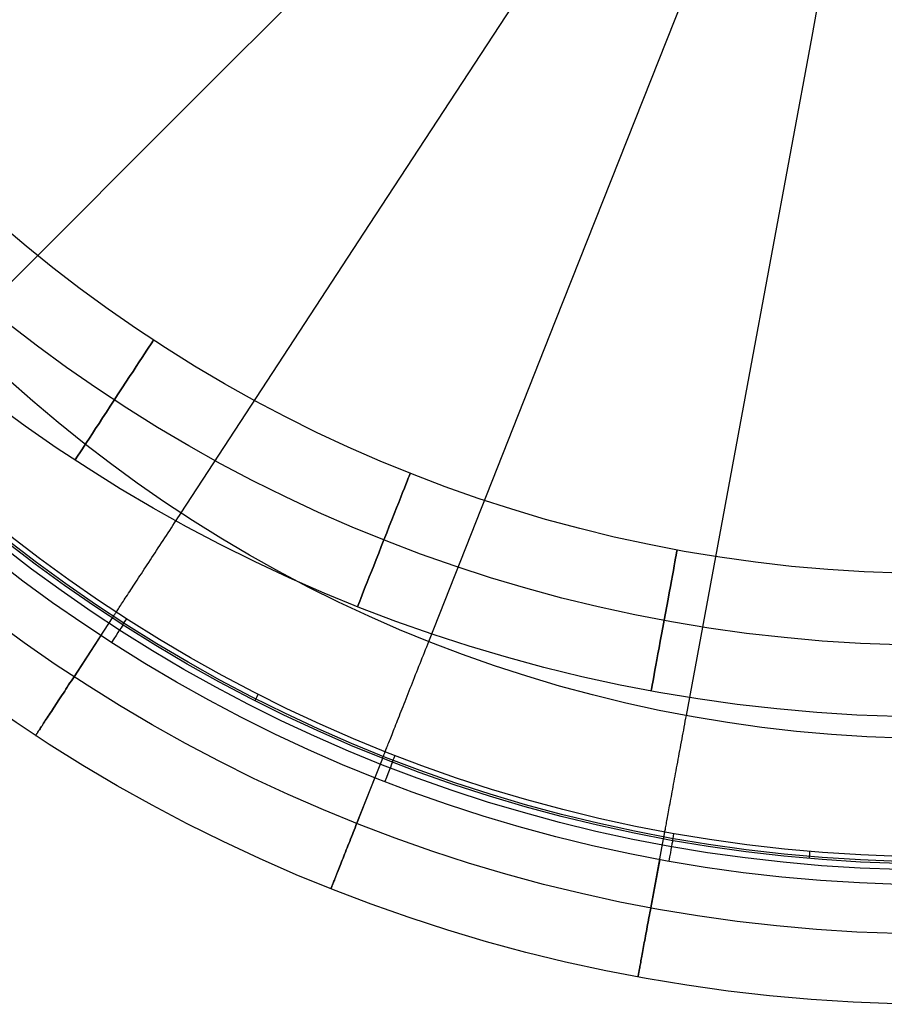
# Model space of a CAD drawing. Extents: x 66.1 to 118.8, y -25.4 to 29.7.
# Tile 2 of 29: x 77.6 to 89.6, y -25.4 to -11.7. Entities that reach past the tile are written whole.
import ezdxf

# ---------------------------------------------------------------- set-up
doc = ezdxf.new("R2010")
doc.units = 0
doc.layers.add('LAYER_06', color=254, linetype='CONTINUOUS')
doc.layers.add('PREDEFINITO', color=7, linetype='CONTINUOUS')

msp = doc.modelspace()

# ---------------------------------------------------------------- linework, layer by layer
at = {"layer": 'LAYER_06'}
for centre, radius in [((90.4, 0.587, 34.673), 22), ((90.4, 0.587, 35.673), 21), ((90.4, 0.587, 33.673), 21), ((90.4, 0.587, 34.673), 20)]:
    msp.add_circle(centre, radius, dxfattribs=at)
at = {"layer": 'LAYER_06', "extrusion": (0.836995, -0.547211, 0)}
msp.add_circle((28.959, 34.673, 75.343), 1, dxfattribs=at)
at = {"layer": 'LAYER_06', "extrusion": (0.929787, -0.368098, 0)}
msp.add_circle((12.822, 34.673, 83.837), 1, dxfattribs=at)
at = {"layer": 'LAYER_06', "extrusion": (0.983306, -0.18196, 0)}
msp.add_circle((-3.973, 34.673, 88.784), 1, dxfattribs=at)
at = {"layer": 'PREDEFINITO'}
for p, q in [((88.641, -11.92, 49.403), (89.52, -7.167, 49.617)), ((80.154, -12.659, 49.032), (83.563, -9.249, 49.403)), ((82.47, -14.542, 49.032), (85.109, -10.505, 49.403)), ((85.065, -15.887, 49.032), (86.841, -11.402, 49.403)), ((87.763, -16.663, 49.032), (88.641, -11.92, 49.403)), ((76.754, -16.059, 48.505), (80.154, -12.659, 49.032)), ((79.84, -18.565, 48.505), (82.47, -14.542, 49.032)), ((83.296, -20.356, 48.505), (85.065, -15.887, 49.032)), ((86.888, -21.389, 48.505), (87.763, -16.663, 49.032)), ((79.749, -18.704, 48.477), (79.772, -18.669, 48.485)), ((79.772, -18.669, 48.485), (79.795, -18.634, 48.492)), ((79.795, -18.634, 48.492), (79.817, -18.6, 48.499)), ((79.817, -18.6, 48.499), (79.84, -18.565, 48.505)), ((79.658, -18.844, 48.433), (79.681, -18.809, 48.446)), ((79.681, -18.809, 48.446), (79.704, -18.774, 48.457)), ((79.704, -18.774, 48.457), (79.726, -18.739, 48.467)), ((79.726, -18.739, 48.467), (79.749, -18.704, 48.477)), ((79.566, -18.983, 48.374), (79.589, -18.948, 48.391)), ((79.589, -18.948, 48.391), (79.612, -18.914, 48.406)), ((79.612, -18.914, 48.406), (79.635, -18.879, 48.42)), ((79.635, -18.879, 48.42), (79.658, -18.844, 48.433)), ((79.477, -19.121, 48.299), (79.499, -19.087, 48.32)), ((79.499, -19.087, 48.32), (79.521, -19.052, 48.339)), ((79.521, -19.052, 48.339), (79.544, -19.018, 48.357)), ((79.544, -19.018, 48.357), (79.566, -18.983, 48.374)), ((79.389, -19.254, 48.208), (79.411, -19.221, 48.232)), ((79.411, -19.221, 48.232), (79.433, -19.188, 48.255)), ((79.433, -19.188, 48.255), (79.454, -19.155, 48.278)), ((79.454, -19.155, 48.278), (79.477, -19.121, 48.299)), ((79.306, -19.382, 48.101), (79.326, -19.35, 48.129)), ((79.326, -19.35, 48.129), (79.347, -19.319, 48.156)), ((79.347, -19.319, 48.156), (79.368, -19.287, 48.182)), ((79.368, -19.287, 48.182), (79.389, -19.254, 48.208)), ((79.228, -19.501, 47.979), (79.247, -19.472, 48.01)), ((79.247, -19.472, 48.01), (79.266, -19.443, 48.041)), ((79.266, -19.443, 48.041), (79.286, -19.412, 48.071)), ((79.286, -19.412, 48.071), (79.306, -19.382, 48.101)), ((79.123, -19.662, 47.771), (79.139, -19.637, 47.807)), ((79.139, -19.637, 47.807), (79.156, -19.611, 47.843)), ((79.156, -19.611, 47.843), (79.173, -19.585, 47.878)), ((79.173, -19.585, 47.878), (79.191, -19.558, 47.912)), ((79.191, -19.558, 47.912), (79.209, -19.53, 47.946)), ((79.209, -19.53, 47.946), (79.228, -19.501, 47.979)), ((78.32, -19.649, 46.373), (78.32, -19.649, 46.273)), ((79.048, -19.776, 47.579), (79.062, -19.755, 47.618)), ((79.062, -19.755, 47.618), (79.076, -19.733, 47.657)), ((79.076, -19.733, 47.657), (79.091, -19.71, 47.696)), ((79.091, -19.71, 47.696), (79.107, -19.686, 47.734)), ((79.107, -19.686, 47.734), (79.123, -19.662, 47.771)), ((78.957, -19.915, 47.247), (78.967, -19.901, 47.29)), ((78.967, -19.901, 47.29), (78.977, -19.885, 47.332)), ((78.977, -19.885, 47.332), (78.987, -19.869, 47.374)), ((78.987, -19.869, 47.374), (78.998, -19.852, 47.416)), ((78.998, -19.852, 47.416), (79.01, -19.835, 47.457)), ((79.01, -19.835, 47.457), (79.022, -19.816, 47.498)), ((79.022, -19.816, 47.498), (79.035, -19.796, 47.539)), ((79.035, -19.796, 47.539), (79.048, -19.776, 47.579)), ((78.347, -20.849, 42.673), (78.882, -20.03, 42.673)), ((78.882, -20.03, 46.52), (78.883, -20.029, 46.562)), ((78.882, -20.03, 46.273), (78.882, -20.03, 46.52)), ((78.883, -20.028, 46.604), (78.885, -20.026, 46.646)), ((78.883, -20.029, 46.562), (78.883, -20.028, 46.604)), ((78.885, -20.026, 46.646), (78.886, -20.024, 46.688)), ((78.886, -20.024, 46.688), (78.889, -20.02, 46.731)), ((78.889, -20.02, 46.731), (78.891, -20.016, 46.773)), ((78.891, -20.016, 46.773), (78.895, -20.011, 46.816)), ((78.895, -20.011, 46.816), (78.898, -20.005, 46.859)), ((78.898, -20.005, 46.859), (78.903, -19.999, 46.902)), ((78.903, -19.999, 46.902), (78.907, -19.991, 46.946)), ((78.907, -19.991, 46.946), (78.913, -19.983, 46.989)), ((78.913, -19.983, 46.989), (78.919, -19.974, 47.032)), ((78.919, -19.974, 47.032), (78.925, -19.964, 47.075)), ((78.925, -19.964, 47.075), (78.933, -19.953, 47.118)), ((78.933, -19.953, 47.118), (78.94, -19.941, 47.162)), ((78.94, -19.941, 47.162), (78.948, -19.929, 47.204)), ((78.948, -19.929, 47.204), (78.957, -19.915, 47.247)), ((78.722, -20.275, 46.673), (78.347, -20.849, 46.673)), ((83.251, -20.471, 48.485), (83.266, -20.433, 48.492)), ((83.266, -20.433, 48.492), (83.281, -20.394, 48.499)), ((83.281, -20.394, 48.499), (83.296, -20.356, 48.505)), ((83.189, -20.626, 48.446), (83.205, -20.587, 48.457)), ((83.205, -20.587, 48.457), (83.22, -20.549, 48.467)), ((83.22, -20.549, 48.467), (83.235, -20.51, 48.477)), ((83.235, -20.51, 48.477), (83.251, -20.471, 48.485)), ((83.143, -20.743, 48.406), (83.158, -20.704, 48.42)), ((83.158, -20.704, 48.42), (83.174, -20.665, 48.433)), ((83.174, -20.665, 48.433), (83.189, -20.626, 48.446)), ((78.347, -20.849, 46.673), (78.328, -20.878, 46.672)), ((78.328, -20.878, 42.674), (78.347, -20.849, 42.673)), ((80.249, -20.851, 46.373), (80.249, -20.851, 46.273)), ((83.082, -20.897, 48.339), (83.097, -20.859, 48.357)), ((83.097, -20.859, 48.357), (83.112, -20.82, 48.374)), ((83.112, -20.82, 48.374), (83.128, -20.782, 48.391)), ((83.128, -20.782, 48.391), (83.143, -20.743, 48.406)), ((78.253, -20.993, 46.656), (78.234, -21.021, 46.649)), ((78.234, -21.021, 42.697), (78.253, -20.993, 42.69)), ((78.271, -20.964, 46.662), (78.253, -20.993, 46.656)), ((78.253, -20.993, 42.69), (78.271, -20.964, 42.684)), ((78.29, -20.935, 46.667), (78.271, -20.964, 46.662)), ((78.271, -20.964, 42.684), (78.29, -20.935, 42.68)), ((78.309, -20.907, 46.67), (78.29, -20.935, 46.667)), ((78.29, -20.935, 42.68), (78.309, -20.907, 42.676)), ((78.328, -20.878, 46.672), (78.309, -20.907, 46.67)), ((78.309, -20.907, 42.676), (78.328, -20.878, 42.674)), ((83.022, -21.048, 48.255), (83.037, -21.011, 48.278)), ((83.037, -21.011, 48.278), (83.052, -20.973, 48.299)), ((83.052, -20.973, 48.299), (83.067, -20.935, 48.32)), ((83.067, -20.935, 48.32), (83.082, -20.897, 48.339)), ((78.162, -21.132, 46.61), (78.144, -21.158, 46.597)), ((78.144, -21.158, 42.749), (78.162, -21.132, 42.736)), ((78.18, -21.104, 46.621), (78.162, -21.132, 46.61)), ((78.162, -21.132, 42.736), (78.18, -21.104, 42.725)), ((78.198, -21.077, 46.632), (78.18, -21.104, 46.621)), ((78.18, -21.104, 42.725), (78.198, -21.077, 42.714)), ((78.216, -21.049, 46.641), (78.198, -21.077, 46.632)), ((78.198, -21.077, 42.714), (78.216, -21.049, 42.705)), ((78.234, -21.021, 46.649), (78.216, -21.049, 46.641)), ((78.216, -21.049, 42.705), (78.234, -21.021, 42.697)), ((82.979, -21.157, 48.182), (82.993, -21.121, 48.208)), ((82.993, -21.121, 48.208), (83.008, -21.085, 48.232)), ((83.008, -21.085, 48.232), (83.022, -21.048, 48.255)), ((78.077, -21.262, 46.535), (78.061, -21.286, 46.517)), ((78.061, -21.286, 42.829), (78.077, -21.262, 42.811)), ((78.093, -21.237, 46.552), (78.077, -21.262, 46.535)), ((78.077, -21.262, 42.811), (78.093, -21.237, 42.794)), ((78.11, -21.211, 46.568), (78.093, -21.237, 46.552)), ((78.093, -21.237, 42.794), (78.11, -21.211, 42.778)), ((78.127, -21.185, 46.583), (78.11, -21.211, 46.568)), ((78.11, -21.211, 42.778), (78.127, -21.185, 42.763)), ((78.144, -21.158, 46.597), (78.127, -21.185, 46.583)), ((78.127, -21.185, 42.763), (78.144, -21.158, 42.749)), ((82.924, -21.297, 48.071), (82.937, -21.263, 48.101)), ((82.937, -21.263, 48.101), (82.951, -21.228, 48.129)), ((82.951, -21.228, 48.129), (82.965, -21.193, 48.156)), ((82.965, -21.193, 48.156), (82.979, -21.157, 48.182)), ((77.972, -21.422, 46.388), (77.959, -21.442, 46.363)), ((77.959, -21.442, 42.983), (77.972, -21.422, 42.958)), ((77.986, -21.401, 46.412), (77.972, -21.422, 46.388)), ((77.972, -21.422, 42.958), (77.986, -21.401, 42.934)), ((78, -21.379, 46.435), (77.986, -21.401, 46.412)), ((77.986, -21.401, 42.934), (78, -21.379, 42.911)), ((78.015, -21.357, 46.457), (78, -21.379, 46.435)), ((78, -21.379, 42.911), (78.015, -21.357, 42.889)), ((78.03, -21.334, 46.478), (78.015, -21.357, 46.457)), ((78.015, -21.357, 42.889), (78.03, -21.334, 42.868)), ((78.045, -21.31, 46.498), (78.03, -21.334, 46.478)), ((78.03, -21.334, 42.868), (78.045, -21.31, 42.848)), ((78.061, -21.286, 46.517), (78.045, -21.31, 46.498)), ((78.045, -21.31, 42.848), (78.061, -21.286, 42.829)), ((82.872, -21.427, 47.946), (82.885, -21.396, 47.979)), ((82.885, -21.396, 47.979), (82.897, -21.363, 48.01)), ((82.897, -21.363, 48.01), (82.91, -21.331, 48.041)), ((82.91, -21.331, 48.041), (82.924, -21.297, 48.071)), ((86.881, -21.429, 48.499), (86.888, -21.389, 48.505)), ((77.89, -21.547, 46.199), (77.881, -21.562, 46.169)), ((77.881, -21.562, 43.177), (77.89, -21.547, 43.147)), ((77.9, -21.532, 46.228), (77.89, -21.547, 46.199)), ((77.89, -21.547, 43.147), (77.9, -21.532, 43.118)), ((77.911, -21.515, 46.257), (77.9, -21.532, 46.228)), ((77.9, -21.532, 43.118), (77.911, -21.515, 43.089)), ((77.922, -21.498, 46.284), (77.911, -21.515, 46.257)), ((77.911, -21.515, 43.089), (77.922, -21.498, 43.062)), ((77.934, -21.48, 46.311), (77.922, -21.498, 46.284)), ((77.922, -21.498, 43.062), (77.934, -21.48, 43.035)), ((77.946, -21.461, 46.338), (77.934, -21.48, 46.311)), ((77.934, -21.48, 43.035), (77.946, -21.461, 43.008)), ((77.959, -21.442, 46.363), (77.946, -21.461, 46.338)), ((77.946, -21.461, 43.008), (77.959, -21.442, 42.983)), ((82.814, -21.574, 47.771), (82.825, -21.547, 47.807)), ((82.825, -21.547, 47.807), (82.836, -21.518, 47.843)), ((82.836, -21.518, 47.843), (82.848, -21.488, 47.878)), ((82.848, -21.488, 47.878), (82.86, -21.458, 47.912)), ((82.86, -21.458, 47.912), (82.872, -21.427, 47.946)), ((86.851, -21.593, 48.467), (86.858, -21.552, 48.477)), ((86.858, -21.552, 48.477), (86.866, -21.511, 48.485)), ((86.866, -21.511, 48.485), (86.873, -21.47, 48.492)), ((86.873, -21.47, 48.492), (86.881, -21.429, 48.499)), ((77.812, -21.667, 45.742), (77.811, -21.668, 45.708)), ((77.811, -21.668, 43.638), (77.812, -21.667, 43.604)), ((77.811, -21.668, 45.708), (77.811, -21.668, 45.673)), ((77.811, -21.668, 45.673), (77.811, -21.668, 43.673)), ((77.811, -21.668, 43.673), (77.811, -21.668, 43.638)), ((77.813, -21.665, 45.777), (77.812, -21.667, 45.742)), ((77.812, -21.667, 43.604), (77.813, -21.665, 43.57)), ((77.816, -21.661, 45.811), (77.813, -21.665, 45.777)), ((77.813, -21.665, 43.57), (77.816, -21.661, 43.535)), ((77.818, -21.657, 45.845), (77.816, -21.661, 45.811)), ((77.816, -21.661, 43.535), (77.818, -21.657, 43.501)), ((77.822, -21.652, 45.879), (77.818, -21.657, 45.845)), ((77.818, -21.657, 43.501), (77.822, -21.652, 43.467)), ((77.826, -21.646, 45.913), (77.822, -21.652, 45.879)), ((77.822, -21.652, 43.467), (77.826, -21.646, 43.433)), ((77.83, -21.639, 45.946), (77.826, -21.646, 45.913)), ((77.826, -21.646, 43.433), (77.83, -21.639, 43.4)), ((77.836, -21.63, 45.979), (77.83, -21.639, 45.946)), ((77.83, -21.639, 43.4), (77.836, -21.63, 43.367)), ((77.842, -21.621, 46.012), (77.836, -21.63, 45.979)), ((77.836, -21.63, 43.367), (77.842, -21.621, 43.334)), ((77.848, -21.611, 46.044), (77.842, -21.621, 46.012)), ((77.842, -21.621, 43.334), (77.848, -21.611, 43.302)), ((77.856, -21.6, 46.076), (77.848, -21.611, 46.044)), ((77.848, -21.611, 43.302), (77.856, -21.6, 43.27)), ((77.863, -21.588, 46.108), (77.856, -21.6, 46.076)), ((77.856, -21.6, 43.27), (77.863, -21.588, 43.238)), ((77.872, -21.575, 46.139), (77.863, -21.588, 46.108)), ((77.863, -21.588, 43.238), (77.872, -21.575, 43.207)), ((77.881, -21.562, 46.169), (77.872, -21.575, 46.139)), ((77.872, -21.575, 43.207), (77.881, -21.562, 43.177)), ((82.764, -21.701, 47.579), (82.773, -21.677, 47.618)), ((82.773, -21.677, 47.618), (82.783, -21.653, 47.657)), ((82.783, -21.653, 47.657), (82.793, -21.628, 47.696)), ((82.793, -21.628, 47.696), (82.803, -21.601, 47.734)), ((82.803, -21.601, 47.734), (82.814, -21.574, 47.771)), ((86.828, -21.716, 48.433), (86.835, -21.675, 48.446)), ((86.835, -21.675, 48.446), (86.843, -21.634, 48.457)), ((86.843, -21.634, 48.457), (86.851, -21.593, 48.467)), ((82.283, -21.832, 46.373), (82.283, -21.832, 46.273)), ((82.709, -21.839, 47.29), (82.716, -21.823, 47.332)), ((82.716, -21.823, 47.332), (82.723, -21.805, 47.374)), ((82.723, -21.805, 47.374), (82.73, -21.786, 47.416)), ((82.73, -21.786, 47.416), (82.738, -21.766, 47.457)), ((82.738, -21.766, 47.457), (82.746, -21.745, 47.498)), ((82.746, -21.745, 47.498), (82.755, -21.723, 47.539)), ((82.755, -21.723, 47.539), (82.764, -21.701, 47.579)), ((86.805, -21.839, 48.391), (86.813, -21.798, 48.406)), ((86.813, -21.798, 48.406), (86.82, -21.757, 48.42)), ((86.82, -21.757, 48.42), (86.828, -21.716, 48.433)), ((82.655, -21.976, 46.688), (82.656, -21.972, 46.731)), ((82.656, -21.972, 46.731), (82.658, -21.968, 46.773)), ((82.658, -21.968, 46.773), (82.66, -21.962, 46.816)), ((82.66, -21.962, 46.816), (82.663, -21.956, 46.859)), ((82.663, -21.956, 46.859), (82.666, -21.948, 46.902)), ((82.666, -21.948, 46.902), (82.669, -21.94, 46.946)), ((82.669, -21.94, 46.946), (82.673, -21.931, 46.989)), ((82.673, -21.931, 46.989), (82.677, -21.921, 47.032)), ((82.677, -21.921, 47.032), (82.681, -21.91, 47.075)), ((82.681, -21.91, 47.075), (82.686, -21.897, 47.118)), ((82.686, -21.897, 47.118), (82.691, -21.884, 47.162)), ((82.691, -21.884, 47.162), (82.697, -21.87, 47.204)), ((82.697, -21.87, 47.204), (82.703, -21.855, 47.247)), ((82.703, -21.855, 47.247), (82.709, -21.839, 47.29)), ((86.775, -22.001, 48.32), (86.783, -21.961, 48.339)), ((86.783, -21.961, 48.339), (86.79, -21.921, 48.357)), ((86.79, -21.921, 48.357), (86.798, -21.88, 48.374)), ((86.798, -21.88, 48.374), (86.805, -21.839, 48.391)), ((82.292, -22.893, 42.673), (82.652, -21.983, 42.673)), ((82.652, -21.982, 46.562), (82.653, -21.981, 46.604)), ((82.652, -21.983, 46.52), (82.652, -21.982, 46.562)), ((82.652, -21.983, 46.273), (82.652, -21.983, 46.52)), ((82.653, -21.981, 46.604), (82.654, -21.979, 46.646)), ((82.654, -21.979, 46.646), (82.655, -21.976, 46.688)), ((86.753, -22.121, 48.255), (86.76, -22.081, 48.278)), ((86.76, -22.081, 48.278), (86.768, -22.041, 48.299)), ((86.768, -22.041, 48.299), (86.775, -22.001, 48.32)), ((86.725, -22.274, 48.156), (86.732, -22.236, 48.182)), ((86.732, -22.236, 48.182), (86.739, -22.198, 48.208)), ((86.739, -22.198, 48.208), (86.746, -22.16, 48.232)), ((86.746, -22.16, 48.232), (86.753, -22.121, 48.255)), ((82.544, -22.256, 46.673), (82.292, -22.893, 46.673)), ((86.698, -22.419, 48.041), (86.704, -22.384, 48.071)), ((86.704, -22.384, 48.071), (86.711, -22.348, 48.101)), ((86.711, -22.348, 48.101), (86.718, -22.311, 48.129)), ((86.718, -22.311, 48.129), (86.725, -22.274, 48.156)), ((86.679, -22.522, 47.946), (86.685, -22.488, 47.979)), ((86.685, -22.488, 47.979), (86.691, -22.454, 48.01)), ((86.691, -22.454, 48.01), (86.698, -22.419, 48.041)), ((84.339, -22.569, 46.373), (84.339, -22.569, 46.273)), ((86.65, -22.677, 47.771), (86.655, -22.648, 47.807)), ((86.655, -22.648, 47.807), (86.661, -22.618, 47.843)), ((86.661, -22.618, 47.843), (86.667, -22.586, 47.878)), ((86.667, -22.586, 47.878), (86.673, -22.555, 47.912)), ((86.673, -22.555, 47.912), (86.679, -22.522, 47.946)), ((86.625, -22.811, 47.579), (86.63, -22.786, 47.618)), ((86.63, -22.786, 47.618), (86.635, -22.76, 47.657)), ((86.635, -22.76, 47.657), (86.64, -22.734, 47.696)), ((86.64, -22.734, 47.696), (86.645, -22.706, 47.734)), ((86.645, -22.706, 47.734), (86.65, -22.677, 47.771)), ((82.279, -22.925, 46.672), (82.267, -22.957, 46.67)), ((82.267, -22.957, 42.676), (82.279, -22.925, 42.674)), ((82.292, -22.893, 46.673), (82.279, -22.925, 46.672)), ((82.279, -22.925, 42.674), (82.292, -22.893, 42.673)), ((86.601, -22.94, 47.332), (86.605, -22.921, 47.374)), ((86.605, -22.921, 47.374), (86.609, -22.901, 47.416)), ((86.609, -22.901, 47.416), (86.612, -22.88, 47.457)), ((86.612, -22.88, 47.457), (86.617, -22.858, 47.498)), ((86.617, -22.858, 47.498), (86.621, -22.835, 47.539)), ((86.621, -22.835, 47.539), (86.625, -22.811, 47.579)), ((82.229, -23.052, 46.656), (82.216, -23.084, 46.649)), ((82.216, -23.084, 42.697), (82.229, -23.052, 42.69)), ((82.241, -23.021, 46.662), (82.229, -23.052, 46.656)), ((82.229, -23.052, 42.69), (82.241, -23.021, 42.684)), ((82.254, -22.989, 46.667), (82.241, -23.021, 46.662)), ((82.241, -23.021, 42.684), (82.254, -22.989, 42.68)), ((82.267, -22.957, 46.67), (82.254, -22.989, 46.667)), ((82.254, -22.989, 42.68), (82.267, -22.957, 42.676)), ((86.577, -23.073, 46.902), (86.578, -23.064, 46.946)), ((86.578, -23.064, 46.946), (86.58, -23.054, 46.989)), ((86.58, -23.054, 46.989), (86.582, -23.044, 47.032)), ((86.582, -23.044, 47.032), (86.584, -23.032, 47.075)), ((86.584, -23.032, 47.075), (86.587, -23.019, 47.118)), ((86.587, -23.019, 47.118), (86.589, -23.005, 47.162)), ((86.589, -23.005, 47.162), (86.592, -22.99, 47.204)), ((86.592, -22.99, 47.204), (86.595, -22.975, 47.247)), ((86.595, -22.975, 47.247), (86.598, -22.958, 47.29)), ((86.598, -22.958, 47.29), (86.601, -22.94, 47.332)), ((82.168, -23.207, 46.61), (82.156, -23.237, 46.597)), ((82.156, -23.237, 42.749), (82.168, -23.207, 42.736)), ((82.18, -23.177, 46.621), (82.168, -23.207, 46.61)), ((82.168, -23.207, 42.736), (82.18, -23.177, 42.725)), ((82.192, -23.146, 46.632), (82.18, -23.177, 46.621)), ((82.18, -23.177, 42.725), (82.192, -23.146, 42.714)), ((82.204, -23.115, 46.641), (82.192, -23.146, 46.632)), ((82.192, -23.146, 42.714), (82.204, -23.115, 42.705)), ((82.216, -23.084, 46.649), (82.204, -23.115, 46.641)), ((82.204, -23.115, 42.705), (82.216, -23.084, 42.697)), ((86.392, -24.072, 42.673), (86.57, -23.109, 42.673)), ((86.445, -23.085, 46.373), (86.445, -23.085, 46.273)), ((86.57, -23.107, 46.604), (86.571, -23.105, 46.646)), ((86.57, -23.109, 46.562), (86.57, -23.107, 46.604)), ((86.57, -23.109, 46.273), (86.57, -23.109, 46.52)), ((86.57, -23.109, 46.52), (86.57, -23.109, 46.562)), ((86.571, -23.102, 46.688), (86.572, -23.098, 46.731)), ((86.571, -23.105, 46.646), (86.571, -23.102, 46.688)), ((86.572, -23.098, 46.731), (86.573, -23.093, 46.773)), ((86.573, -23.093, 46.773), (86.574, -23.087, 46.816)), ((86.574, -23.087, 46.816), (86.575, -23.081, 46.859)), ((86.575, -23.081, 46.859), (86.577, -23.073, 46.902)), ((82.121, -23.324, 46.552), (82.11, -23.351, 46.535)), ((82.11, -23.351, 42.811), (82.121, -23.324, 42.794)), ((82.133, -23.295, 46.568), (82.121, -23.324, 46.552)), ((82.121, -23.324, 42.794), (82.133, -23.295, 42.778)), ((82.144, -23.266, 46.583), (82.133, -23.295, 46.568)), ((82.133, -23.295, 42.778), (82.144, -23.266, 42.763)), ((82.156, -23.237, 46.597), (82.144, -23.266, 46.583)), ((82.144, -23.266, 42.763), (82.156, -23.237, 42.749)), ((82.059, -23.482, 46.435), (82.049, -23.506, 46.412)), ((82.049, -23.506, 42.934), (82.059, -23.482, 42.911)), ((82.069, -23.457, 46.457), (82.059, -23.482, 46.435)), ((82.059, -23.482, 42.911), (82.069, -23.457, 42.889)), ((82.079, -23.432, 46.478), (82.069, -23.457, 46.457)), ((82.069, -23.457, 42.889), (82.079, -23.432, 42.868)), ((82.089, -23.406, 46.498), (82.079, -23.432, 46.478)), ((82.079, -23.432, 42.868), (82.089, -23.406, 42.848)), ((82.1, -23.379, 46.517), (82.089, -23.406, 46.498)), ((82.089, -23.406, 42.848), (82.1, -23.379, 42.829)), ((82.11, -23.351, 46.535), (82.1, -23.379, 46.517)), ((82.1, -23.379, 42.829), (82.11, -23.351, 42.811)), ((86.517, -23.398, 46.673), (86.392, -24.072, 46.673)), ((88.477, -23.372, 46.373), (88.477, -23.372, 46.273)), ((82.006, -23.614, 46.284), (81.999, -23.633, 46.257)), ((81.999, -23.633, 43.089), (82.006, -23.614, 43.062)), ((82.014, -23.594, 46.311), (82.006, -23.614, 46.284)), ((82.006, -23.614, 43.062), (82.014, -23.594, 43.035)), ((82.023, -23.573, 46.338), (82.014, -23.594, 46.311)), ((82.014, -23.594, 43.035), (82.023, -23.573, 43.008)), ((82.031, -23.552, 46.363), (82.023, -23.573, 46.338)), ((82.023, -23.573, 43.008), (82.031, -23.552, 42.983)), ((82.04, -23.529, 46.388), (82.031, -23.552, 46.363)), ((82.031, -23.552, 42.983), (82.04, -23.529, 42.958)), ((82.049, -23.506, 46.412), (82.04, -23.529, 46.388)), ((82.04, -23.529, 42.958), (82.049, -23.506, 42.934)), ((81.952, -23.751, 46.012), (81.948, -23.761, 45.979)), ((81.948, -23.761, 43.367), (81.952, -23.751, 43.334)), ((81.957, -23.74, 46.044), (81.952, -23.751, 46.012)), ((81.952, -23.751, 43.334), (81.957, -23.74, 43.302)), ((81.962, -23.727, 46.076), (81.957, -23.74, 46.044)), ((81.957, -23.74, 43.302), (81.962, -23.727, 43.27)), ((81.967, -23.714, 46.108), (81.962, -23.727, 46.076)), ((81.962, -23.727, 43.27), (81.967, -23.714, 43.238)), ((81.972, -23.7, 46.139), (81.967, -23.714, 46.108)), ((81.967, -23.714, 43.238), (81.972, -23.7, 43.207)), ((81.979, -23.685, 46.169), (81.972, -23.7, 46.139)), ((81.972, -23.7, 43.207), (81.979, -23.685, 43.177)), ((81.985, -23.668, 46.199), (81.979, -23.685, 46.169)), ((81.979, -23.685, 43.177), (81.985, -23.668, 43.147)), ((81.992, -23.651, 46.228), (81.985, -23.668, 46.199)), ((81.985, -23.668, 43.147), (81.992, -23.651, 43.118)), ((81.999, -23.633, 46.257), (81.992, -23.651, 46.228)), ((81.992, -23.651, 43.118), (81.999, -23.633, 43.089)), ((81.933, -23.799, 45.777), (81.932, -23.801, 45.742)), ((81.932, -23.801, 43.604), (81.933, -23.799, 43.57)), ((81.932, -23.801, 45.742), (81.932, -23.803, 45.708)), ((81.932, -23.803, 43.638), (81.932, -23.801, 43.604)), ((81.932, -23.803, 45.708), (81.932, -23.803, 45.673)), ((81.932, -23.803, 45.673), (81.932, -23.803, 43.673)), ((81.932, -23.803, 43.673), (81.932, -23.803, 43.638)), ((81.935, -23.795, 45.811), (81.933, -23.799, 45.777)), ((81.933, -23.799, 43.57), (81.935, -23.795, 43.535)), ((81.936, -23.791, 45.845), (81.935, -23.795, 45.811)), ((81.935, -23.795, 43.535), (81.936, -23.791, 43.501)), ((81.939, -23.785, 45.879), (81.936, -23.791, 45.845)), ((81.936, -23.791, 43.501), (81.939, -23.785, 43.467)), ((81.942, -23.778, 45.913), (81.939, -23.785, 45.879)), ((81.939, -23.785, 43.467), (81.942, -23.778, 43.433)), ((81.945, -23.77, 45.946), (81.942, -23.778, 45.913)), ((81.942, -23.778, 43.433), (81.945, -23.77, 43.4)), ((81.948, -23.761, 45.979), (81.945, -23.77, 45.946)), ((81.945, -23.77, 43.4), (81.948, -23.761, 43.367)), ((86.379, -24.139, 46.67), (86.373, -24.173, 46.667)), ((86.373, -24.173, 42.68), (86.379, -24.139, 42.676)), ((86.386, -24.106, 46.672), (86.379, -24.139, 46.67)), ((86.379, -24.139, 42.676), (86.386, -24.106, 42.674)), ((86.392, -24.072, 46.673), (86.386, -24.106, 46.672)), ((86.386, -24.106, 42.674), (86.392, -24.072, 42.673)), ((86.348, -24.307, 46.641), (86.342, -24.339, 46.632)), ((86.342, -24.339, 42.714), (86.348, -24.307, 42.705)), ((86.355, -24.274, 46.649), (86.348, -24.307, 46.641)), ((86.348, -24.307, 42.705), (86.355, -24.274, 42.697)), ((86.361, -24.24, 46.656), (86.355, -24.274, 46.649)), ((86.355, -24.274, 42.697), (86.361, -24.24, 42.69)), ((86.367, -24.207, 46.662), (86.361, -24.24, 46.656)), ((86.361, -24.24, 42.69), (86.367, -24.207, 42.684)), ((86.373, -24.173, 46.667), (86.367, -24.207, 46.662)), ((86.367, -24.207, 42.684), (86.373, -24.173, 42.68)), ((86.325, -24.435, 46.597), (86.319, -24.466, 46.583)), ((86.319, -24.466, 42.763), (86.325, -24.435, 42.749)), ((86.33, -24.404, 46.61), (86.325, -24.435, 46.597)), ((86.325, -24.435, 42.749), (86.33, -24.404, 42.736)), ((86.336, -24.372, 46.621), (86.33, -24.404, 46.61)), ((86.33, -24.404, 42.736), (86.336, -24.372, 42.725)), ((86.342, -24.339, 46.632), (86.336, -24.372, 46.621)), ((86.336, -24.372, 42.725), (86.342, -24.339, 42.714)), ((86.302, -24.557, 46.535), (86.297, -24.586, 46.517)), ((86.297, -24.586, 42.829), (86.302, -24.557, 42.811)), ((86.308, -24.527, 46.552), (86.302, -24.557, 46.535)), ((86.302, -24.557, 42.811), (86.308, -24.527, 42.794)), ((86.313, -24.497, 46.568), (86.308, -24.527, 46.552)), ((86.308, -24.527, 42.794), (86.313, -24.497, 42.778)), ((86.319, -24.466, 46.583), (86.313, -24.497, 46.568)), ((86.313, -24.497, 42.778), (86.319, -24.466, 42.763)), ((86.277, -24.695, 46.435), (86.272, -24.72, 46.412)), ((86.272, -24.72, 42.934), (86.277, -24.695, 42.911)), ((86.282, -24.668, 46.457), (86.277, -24.695, 46.435)), ((86.277, -24.695, 42.911), (86.282, -24.668, 42.889)), ((86.286, -24.642, 46.478), (86.282, -24.668, 46.457)), ((86.282, -24.668, 42.889), (86.286, -24.642, 42.868)), ((86.292, -24.614, 46.498), (86.286, -24.642, 46.478)), ((86.286, -24.642, 42.868), (86.292, -24.614, 42.848)), ((86.297, -24.586, 46.517), (86.292, -24.614, 46.498)), ((86.292, -24.614, 42.848), (86.297, -24.586, 42.829)), ((86.247, -24.854, 46.257), (86.244, -24.874, 46.228)), ((86.244, -24.874, 43.118), (86.247, -24.854, 43.089)), ((86.251, -24.834, 46.284), (86.247, -24.854, 46.257)), ((86.247, -24.854, 43.089), (86.251, -24.834, 43.062)), ((86.255, -24.813, 46.311), (86.251, -24.834, 46.284)), ((86.251, -24.834, 43.062), (86.255, -24.813, 43.035)), ((86.259, -24.791, 46.338), (86.255, -24.813, 46.311)), ((86.255, -24.813, 43.035), (86.259, -24.791, 43.008)), ((86.263, -24.768, 46.363), (86.259, -24.791, 46.338)), ((86.259, -24.791, 43.008), (86.263, -24.768, 42.983)), ((86.267, -24.745, 46.388), (86.263, -24.768, 46.363)), ((86.263, -24.768, 42.983), (86.267, -24.745, 42.958)), ((86.272, -24.72, 46.412), (86.267, -24.745, 46.388)), ((86.267, -24.745, 42.958), (86.272, -24.72, 42.934)), ((86.222, -24.99, 45.979), (86.22, -24.999, 45.946)), ((86.22, -24.999, 43.4), (86.222, -24.99, 43.367)), ((86.224, -24.979, 46.012), (86.222, -24.99, 45.979)), ((86.222, -24.99, 43.367), (86.224, -24.979, 43.334)), ((86.226, -24.967, 46.044), (86.224, -24.979, 46.012)), ((86.224, -24.979, 43.334), (86.226, -24.967, 43.302)), ((86.229, -24.954, 46.076), (86.226, -24.967, 46.044)), ((86.226, -24.967, 43.302), (86.229, -24.954, 43.27)), ((86.231, -24.94, 46.108), (86.229, -24.954, 46.076)), ((86.229, -24.954, 43.27), (86.231, -24.94, 43.238)), ((86.234, -24.925, 46.139), (86.231, -24.94, 46.108)), ((86.231, -24.94, 43.238), (86.234, -24.925, 43.207)), ((86.237, -24.909, 46.169), (86.234, -24.925, 46.139)), ((86.234, -24.925, 43.207), (86.237, -24.909, 43.177)), ((86.24, -24.892, 46.199), (86.237, -24.909, 46.169)), ((86.237, -24.909, 43.177), (86.24, -24.892, 43.147)), ((86.244, -24.874, 46.228), (86.24, -24.892, 46.199)), ((86.24, -24.892, 43.147), (86.244, -24.874, 43.118)), ((86.215, -25.03, 45.777), (86.214, -25.033, 45.742)), ((86.214, -25.033, 43.604), (86.215, -25.03, 43.57)), ((86.214, -25.033, 45.742), (86.214, -25.034, 45.708)), ((86.214, -25.034, 43.638), (86.214, -25.033, 43.604)), ((86.214, -25.034, 45.708), (86.214, -25.034, 45.673)), ((86.214, -25.034, 45.673), (86.214, -25.034, 43.673)), ((86.214, -25.034, 43.673), (86.214, -25.034, 43.638)), ((86.216, -25.021, 45.845), (86.215, -25.026, 45.811)), ((86.215, -25.026, 43.535), (86.216, -25.021, 43.501)), ((86.215, -25.026, 45.811), (86.215, -25.03, 45.777)), ((86.215, -25.03, 43.57), (86.215, -25.026, 43.535)), ((86.217, -25.015, 45.879), (86.216, -25.021, 45.845)), ((86.216, -25.021, 43.501), (86.217, -25.015, 43.467)), ((86.219, -25.008, 45.913), (86.217, -25.015, 45.879)), ((86.217, -25.015, 43.467), (86.219, -25.008, 43.433)), ((86.22, -24.999, 45.946), (86.219, -25.008, 45.913)), ((86.219, -25.008, 43.433), (86.22, -24.999, 43.4))]:
    msp.add_line(p, q, dxfattribs=at)
for centre, radius in [((90.4, -2.413, 45.673), 23.005), ((90.4, -2.413, 43.673), 23.005), ((90.4, -2.413, 46.673), 22.026), ((90.4, -2.413, 42.673), 22.026), ((90.4, -2.413, 46.673), 21.341), ((90.4, -2.413, 46.673), 21.341), ((90.4, -2.413, 46.585), 21.134), ((90.4, -2.413, 42.673), 21.048), ((90.4, -2.413, 46.373), 21.048), ((90.4, -2.413, 46.373), 21.048), ((90.4, -2.413, 46.273), 21.048), ((90.4, -2.413, 46.273), 21.048), ((90.4, -2.413, 46.273), 21.048), ((90.4, -2.413, 46.52), 21.048), ((90.4, -2.413, 46.202), 21.019), ((90.4, -2.413, 46.173), 20.95), ((90.4, -2.413, 46.173), 20.95), ((90.4, -2.413, 48.505), 19.298)]:
    msp.add_circle(centre, radius, dxfattribs=at)
at = {"layer": 'PREDEFINITO', "extrusion": (0.841476, -0.540294, -1.7649e-08)}
msp.add_arc((25.864, 46.272, 77.373), 0.099, 179.3973, 269.3843, dxfattribs=at)
at = {"layer": 'PREDEFINITO', "extrusion": (0.841481, -0.540287, -1.35678e-10)}
msp.add_arc((25.467, 46.376, 77.374), 0.297, 359.3973, 89.3843, dxfattribs=at)
at = {"layer": 'PREDEFINITO', "extrusion": (0.891693, -0.452641, 7.77984e-09)}
msp.add_arc((17.819, 46.272, 81.701), 0.099, 179.3972, 269.3842, dxfattribs=at)
at = {"layer": 'PREDEFINITO', "extrusion": (0.932349, -0.361559, 1.38129e-08)}
msp.add_arc((9.487, 46.272, 85.156), 0.099, 179.3972, 269.3842, dxfattribs=at)
at = {"layer": 'PREDEFINITO', "extrusion": (0.932344, -0.361572, 1.113e-10)}
msp.add_arc((9.092, 46.376, 85.156), 0.297, 359.3973, 89.3843, dxfattribs=at)
at = {"layer": 'PREDEFINITO', "extrusion": (0.984398, -0.175957, 7.10713e-10)}
msp.add_arc((-7.417, 46.272, 89.415), 0.099, 179.3972, 269.3843, dxfattribs=at)
at = {"layer": 'PREDEFINITO', "extrusion": (0.9844, -0.175946, -5.89362e-11)}
msp.add_arc((-7.814, 46.376, 89.414), 0.297, 359.3972, 89.3842, dxfattribs=at)
at = {"layer": 'PREDEFINITO', "extrusion": (0.996356, -0.085295, -1.56067e-08)}
msp.add_arc((-15.642, 46.272, 90.276), 0.099, 179.3973, 269.3843, dxfattribs=at)

doc.saveas('drawing.dxf')
